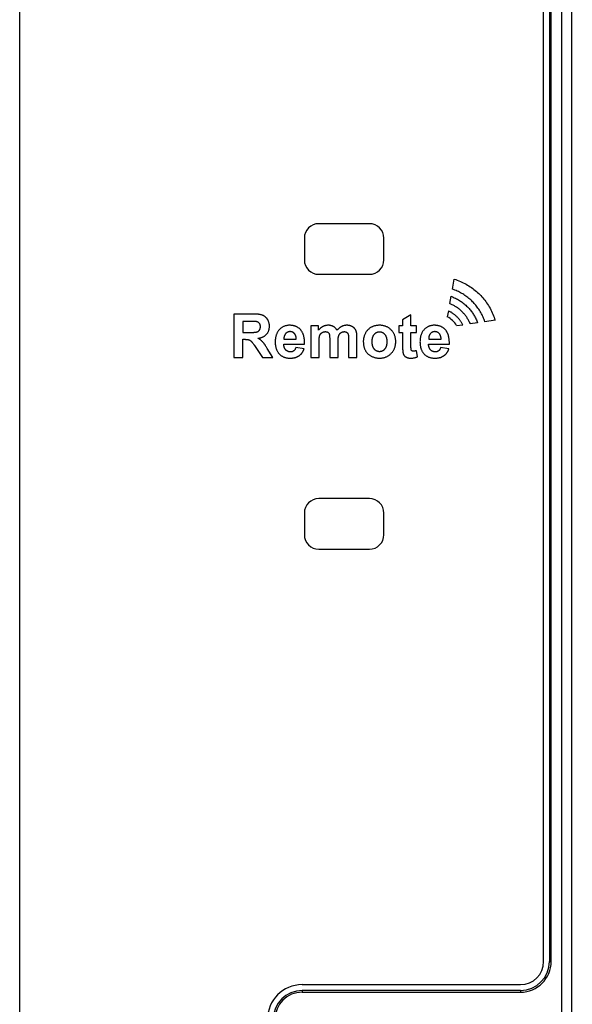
# Model space of a CAD drawing. Header units: millimetres. Extents: x 0 to 1682, y 0 to 1188.
# Tile 10 of 73: x 578 to 616, y 691 to 759. Entities that reach past the tile are written whole.
import ezdxf

# ---------------------------------------------------------------- set-up
doc = ezdxf.new("R2010")
doc.units = ezdxf.units.MM
doc.header["$LTSCALE"] = 92.51
doc.header["$PDMODE"] = 3
doc.header["$PDSIZE"] = 8
doc.layers.get('0').update_dxf_attribs({"linetype": 'CONTINUOUS'})
doc.layers.get('Defpoints').update_dxf_attribs({"linetype": 'CONTINUOUS'})
for name, color, linetype in [('2D-TOPRT1540_-DIM', 7, 'CONTINUOUS'), ('FR_SHEET-RT1540-SHAPE', 7, 'CONTINUOUS'), ('FRONT_CASE-RC15_-SHAPE', 7, 'CONTINUOUS')]:
    doc.layers.add(name, color=color, linetype=linetype)
doc.styles.get("Standard").update_dxf_attribs({"font": 'GOTHIC.TTF'})
doc.dimstyles.new('DIMSTYLE_1', dxfattribs={"dimtxt": 7, "dimasz": 7, "dimexe": 1.5, "dimexo": 1, "dimgap": 0.875, "dimtad": 1, "dimdec": 0, "dimdsep": 46, "dimtxsty": 'Standard', "dimblk": '_FILLED', "dimcen": 0.09, "dimclrd": 2, "dimclre": 2, "dimclrt": 2, "dimadec": 5, "dimazin": 2, "dimtp": 0.8, "dimtm": 0.8, "dimtfac": 1, "dimtdec": 0, "dimtofl": 0, "dimtmove": 0, "dimatfit": 3, "dimldrblk": '_FILLED', "dimfxl": 1, "dimtolj": 1, "dimarcsym": 0})

# ---------------------------------------------------------------- blocks, each defined once
blk = doc.blocks.new('_FILLED')
at = {"color": 0, "linetype": 'ByBlock'}
blk.add_solid([(0, 0), (-1, 0.2143), (-1, -0.2143)], dxfattribs=at)
blk = doc.blocks.new('*D17')
at = {"layer": '2D-TOPRT1540_-DIM', "color": 2, "linetype": 'Continuous', "lineweight": -2, "transparency": 16777216}
for p, q in [((612.267, 830.977), (689.284, 830.977)), ((687.784, 537.577), (687.784, 823.977)), ((612.267, 530.577), (689.284, 530.577))]:
    blk.add_line(p, q, dxfattribs=at)
at = {"layer": 'Defpoints', "color": 0, "linetype": 'Continuous', "transparency": 16777216}
for p in [(611.267, 830.977), (687.784, 830.977), (611.267, 530.577)]:
    blk.add_point(p, dxfattribs=at)
at = {"layer": '2D-TOPRT1540_-DIM', "color": 2, "linetype": 'Continuous', "lineweight": -2, "transparency": 16777216, "xscale": 7, "yscale": 7, "zscale": 7}
for p, rotation in [((687.784, 830.977), 90), ((687.784, 530.577), 270)]:
    blk.add_blockref('_FILLED', p, dxfattribs=dict(at, rotation=rotation))
at = {"layer": '2D-TOPRT1540_-DIM', "color": 2, "linetype": 'Continuous', "transparency": 16777216, "insert": (677.575, 680.84), "char_height": 7, "attachment_point": 2, "rotation": 90, "line_spacing_factor": 0.9}
blk.add_mtext('\\A1;300', dxfattribs=at)

msp = doc.modelspace()

# ---------------------------------------------------------------- linework, layer by layer
at = {"layer": 'FR_SHEET-RT1540-SHAPE', "color": 7, "linetype": 'Continuous'}
for p, q in [((614.362574, 693.777414), (614.362574, 823.977414)), ((578.126574, 561.729414), (578.126574, 790.825414)), ((602.312574, 744.772414), (598.812574, 744.772414)), ((597.812574, 743.772414), (597.812574, 742.272414)), ((603.312574, 742.272414), (603.312574, 743.772414)), ((598.812574, 741.272414), (602.312574, 741.272414)), ((608.048494, 740.249511), (608.176416, 740.944054)), ((607.864699, 739.251611), (607.956816, 739.751751)), ((594.220838, 738.527283), (592.94594, 738.527283)), ((592.94594, 738.527283), (592.94594, 735.527283)), ((605.187414, 738.467938), (604.610333, 738.132331)), ((605.187414, 737.700544), (605.187414, 738.467938)), ((607.771827, 738.747372), (607.696479, 738.338279)), ((594.059549, 738.019787), (593.55167, 738.01978)), ((593.55167, 738.01978), (593.55167, 737.258524)), ((594.165035, 738.019631), (594.059549, 738.019787)), ((598.784276, 737.700544), (598.254262, 737.700544)), ((598.254262, 737.700544), (598.254262, 735.527283)), ((598.784276, 737.403818), (598.784276, 737.700544)), ((604.610333, 737.700544), (604.346349, 737.700544)), ((604.346349, 737.700544), (604.346349, 737.242153)), ((604.610333, 738.132331), (604.610333, 737.700544)), ((605.580319, 737.700544), (605.187414, 737.700544)), ((605.580319, 737.242153), (605.580319, 737.700544)), ((608.345418, 737.723659), (608.76978, 737.782753)), ((609.797974, 737.925934), (609.287469, 737.854844)), ((611.009208, 738.094604), (610.304366, 737.996452)), ((593.55167, 737.258524), (594.032711, 737.258664)), ((594.032711, 737.258664), (594.065554, 737.259022)), ((594.197304, 737.260827), (594.253628, 737.261051)), ((594.253628, 737.261051), (594.281857, 737.261258)), ((604.346349, 737.242153), (604.610333, 737.242153)), ((604.610333, 737.242153), (604.610444, 736.259772)), ((605.187414, 737.242153), (605.580319, 737.242153)), ((605.187473, 736.287988), (605.187414, 737.242153)), ((593.55167, 735.527283), (593.55167, 736.77967)), ((594.369775, 736.345104), (594.407034, 736.290275)), ((595.160834, 736.294233), (595.134542, 736.334179)), ((596.387959, 736.448156), (597.828614, 736.448156)), ((596.398191, 736.800134), (597.257673, 736.800134)), ((598.829296, 735.527283), (598.829296, 736.583217)), ((599.56786, 736.761749), (599.568041, 735.527283)), ((600.143075, 735.527283), (600.143075, 736.570939)), ((600.875413, 736.852285), (600.875629, 736.824617)), ((601.450715, 735.527283), (601.450715, 736.916778)), ((606.40092, 736.448156), (607.841575, 736.448156)), ((606.411152, 736.800134), (607.270633, 736.800134)), ((594.407034, 736.290275), (594.918655, 735.527283)), ((597.797918, 736.122781), (597.224931, 736.218961)), ((604.610444, 736.259772), (604.611975, 736.110552)), ((604.611975, 736.110552), (604.612468, 736.080896)), ((605.187754, 736.248846), (605.187473, 736.287988)), ((605.627386, 735.564118), (605.578273, 736.01023)), ((607.810879, 736.122781), (607.237891, 736.218961)), ((592.94594, 735.527283), (593.55167, 735.527283)), ((594.918655, 735.527283), (595.643075, 735.527283)), ((598.254262, 735.527283), (598.829296, 735.527283)), ((599.568041, 735.527283), (600.143075, 735.527283)), ((600.875681, 735.527283), (601.450715, 735.527283)), ((602.312574, 725.772414), (598.812574, 725.772414)), ((597.812574, 724.772414), (597.812574, 723.272414)), ((603.312574, 723.272414), (603.312574, 724.772414)), ((598.812574, 722.272414), (602.312574, 722.272414)), ((597.662574, 692.177414), (612.762574, 692.177414))]:
    msp.add_line(p, q, dxfattribs=at)
for points in [[(608.176416, 740.944054), (608.285257, 740.908372), (608.393143, 740.869837), (608.499979, 740.828469), (608.602594, 740.785623), (608.704075, 740.740141), (608.804363, 740.692038), (608.9034, 740.64133), (609.001127, 740.588032), (609.094907, 740.533704), (609.187327, 740.476988), (609.278319, 740.417935), (609.367818, 740.356596), (609.455759, 740.29302), (609.542077, 740.227258), (609.626705, 740.159361), (609.709578, 740.089377), (609.790631, 740.017359), (609.869797, 739.943356), (609.943454, 739.871008), (610.015311, 739.796938), (610.085343, 739.721184), (610.153523, 739.643782), (610.219826, 739.564769), (610.288381, 739.478841), (610.354728, 739.391179), (610.418822, 739.301835), (610.480616, 739.210862), (610.540066, 739.118312), (610.599036, 739.021006), (610.65543, 738.92216), (610.709228, 738.821863), (610.760411, 738.720205), (610.80896, 738.617275), (610.854856, 738.513162), (610.89808, 738.407955), (610.937648, 738.304383), (610.974682, 738.199913), (611.009208, 738.094604)], [(607.956816, 739.751751), (608.008961, 739.732201), (608.060752, 739.711719), (608.11218, 739.690301), (608.184774, 739.658175), (608.256559, 739.624164), (608.327485, 739.588299), (608.3975, 739.550609), (608.466554, 739.511122), (608.534595, 739.469867), (608.601573, 739.426875), (608.667435, 739.382173), (608.732132, 739.335791), (608.795611, 739.287758), (608.857609, 739.238281), (608.918311, 739.187234), (608.977678, 739.134656), (609.035674, 739.080587), (609.09226, 739.025067), (609.147401, 738.968137), (609.201057, 738.909835), (609.253192, 738.850203), (609.303769, 738.789279), (609.352749, 738.727103), (609.393203, 738.673163), (609.432458, 738.618366), (609.470502, 738.562736), (609.507325, 738.506295), (609.542913, 738.449067), (609.577254, 738.391075), (609.613363, 738.326824), (609.647962, 738.261737), (609.681047, 738.195864), (609.712611, 738.129255), (609.74265, 738.061961), (609.771158, 737.994031), (609.797974, 737.925934)], [(610.304366, 737.996452), (610.276596, 738.073652), (610.247204, 738.150255), (610.213734, 738.23202), (610.178367, 738.312993), (610.141094, 738.39312), (610.101909, 738.47235), (610.059904, 738.5523), (610.015922, 738.631204), (609.969988, 738.709006), (609.922128, 738.785648), (609.872371, 738.861074), (609.820741, 738.935228), (609.767266, 739.008053), (609.716983, 739.073175), (609.665221, 739.137118), (609.612009, 739.199854), (609.557377, 739.261353), (609.501354, 739.321586), (609.44397, 739.380524), (609.385253, 739.438137), (609.322177, 739.497193), (609.257702, 739.554723), (609.191865, 739.610695), (609.124704, 739.665075), (609.056256, 739.717831), (608.98656, 739.768932), (608.915653, 739.818344), (608.843421, 739.866134), (608.770057, 739.91217), (608.695607, 739.956425), (608.620116, 739.998871), (608.543632, 740.039482), (608.4662, 740.078232), (608.387866, 740.115094), (608.304299, 740.151911), (608.21984, 740.18659), (608.134551, 740.219125), (608.048494, 740.249511)], [(609.287469, 737.854844), (609.274841, 737.883828), (609.249665, 737.939043), (609.22325, 737.993712), (609.195603, 738.047794), (609.166733, 738.101252), (609.136647, 738.154046), (609.105354, 738.206136), (609.072862, 738.257484), (609.039178, 738.308051), (609.006691, 738.354486), (608.973194, 738.400188), (608.938704, 738.44514), (608.90324, 738.489323), (608.866821, 738.532719), (608.829464, 738.57531), (608.79119, 738.617077), (608.752016, 738.658003), (608.710384, 738.69961), (608.667822, 738.740269), (608.624353, 738.779958), (608.579997, 738.818658), (608.534776, 738.856347), (608.488711, 738.893006), (608.441825, 738.928614), (608.394138, 738.963151), (608.346375, 738.996124), (608.297882, 739.02802), (608.24869, 739.058823), (608.198826, 739.088516), (608.148318, 739.117083), (608.097194, 739.144507), (608.045484, 739.170773), (607.993215, 739.195863), (607.950706, 739.215218), (607.907863, 739.2338), (607.864699, 739.251611)], [(594.607605, 736.851294), (594.638549, 736.856139), (594.669603, 736.861727), (594.700707, 736.868073), (594.731802, 736.875192), (594.762827, 736.883098), (594.793724, 736.891805), (594.824432, 736.901329), (594.854891, 736.911684), (594.885042, 736.922884), (594.914825, 736.934945), (594.94418, 736.947881), (594.973048, 736.961706), (595.001368, 736.976436), (595.029081, 736.992084), (595.056128, 737.008666), (595.082448, 737.026195), (595.107981, 737.044688), (595.132668, 737.064158), (595.15645, 737.08462), (595.179266, 737.106089), (595.201056, 737.128579), (595.222467, 737.152923), (595.242699, 737.178296), (595.261737, 737.204617), (595.279563, 737.231807), (595.29616, 737.259786), (595.311512, 737.288473), (595.325602, 737.317788), (595.338414, 737.347651), (595.349931, 737.377982), (595.359552, 737.406801), (595.368051, 737.435924), (595.375462, 737.465314), (595.381817, 737.494934), (595.387149, 737.524746), (595.391758, 737.556807), (595.395268, 737.589015), (595.397715, 737.621339), (595.399133, 737.653751), (595.399555, 737.686219), (595.398876, 737.722521), (595.396947, 737.758791), (595.393719, 737.794965), (595.389141, 737.830978), (595.383164, 737.866767), (595.375738, 737.902267), (595.366813, 737.937413), (595.356838, 737.970643), (595.34547, 738.003436), (595.332733, 738.035737), (595.318652, 738.067492), (595.303251, 738.098646), (595.286555, 738.129145), (595.268587, 738.158934), (595.252542, 738.183342), (595.235621, 738.207153), (595.217828, 738.230307), (595.199165, 738.252745), (595.179636, 738.274408), (595.159242, 738.295236), (595.137988, 738.315172), (595.115875, 738.334155), (595.090307, 738.354078), (595.063771, 738.372734), (595.036356, 738.390107), (595.00815, 738.406182), (594.979243, 738.420942), (594.949723, 738.43437), (594.919678, 738.446451), (594.889251, 738.457168), (594.858439, 738.466636), (594.827289, 738.474962), (594.79585, 738.482257), (594.76417, 738.48863), (594.732296, 738.494188), (594.700278, 738.499043), (594.668162, 738.503302), (594.635998, 738.507075), (594.576727, 738.513021), (594.517449, 738.517785), (594.458162, 738.521464), (594.398861, 738.524156), (594.339543, 738.525958), (594.280203, 738.526968), (594.220838, 738.527283)], [(608.76978, 737.782753), (608.750032, 737.820979), (608.729517, 737.85881), (608.70824, 737.896229), (608.686206, 737.933219), (608.663419, 737.969763), (608.639884, 738.005843), (608.615605, 738.041441), (608.589527, 738.077997), (608.562661, 738.113994), (608.535021, 738.149418), (608.506623, 738.184252), (608.477479, 738.218479), (608.447606, 738.252083), (608.417017, 738.285047), (608.385727, 738.317356), (608.35375, 738.348993), (608.321101, 738.379941), (608.287794, 738.410185), (608.253844, 738.439707), (608.219266, 738.468491), (608.184772, 738.495979), (608.149707, 738.52273), (608.114089, 738.548736), (608.077939, 738.573983), (608.041274, 738.598462), (608.004114, 738.622162), (607.966479, 738.64507), (607.928386, 738.667178), (607.889855, 738.688473), (607.850906, 738.708944), (607.811557, 738.72858), (607.771827, 738.747372)], [(594.466404, 738.009548), (594.457239, 738.010699), (594.448051, 738.011638), (594.438843, 738.012402), (594.42962, 738.013029), (594.420388, 738.013557), (594.411152, 738.014024), (594.375992, 738.01557), (594.340833, 738.016813), (594.305674, 738.017786), (594.270515, 738.018521), (594.235355, 738.019052), (594.165035, 738.019631)], [(594.544167, 737.295359), (594.556658, 737.299883), (594.569022, 737.304923), (594.581231, 737.310467), (594.593261, 737.3165), (594.605084, 737.32301), (594.616674, 737.329982), (594.628006, 737.337405), (594.639052, 737.345263), (594.649788, 737.353545), (594.660186, 737.362236), (594.67022, 737.371323), (594.679864, 737.380793), (594.689092, 737.390633), (594.697877, 737.400829), (594.706194, 737.411367), (594.714017, 737.422235), (594.720851, 737.432659), (594.727238, 737.443338), (594.733187, 737.454252), (594.738703, 737.46538), (594.743795, 737.476702), (594.74847, 737.488199), (594.752734, 737.499849), (594.756595, 737.511633), (594.76006, 737.523531), (594.763485, 737.536984), (594.766439, 737.550541), (594.76894, 737.564191), (594.771005, 737.577921), (594.772651, 737.591718), (594.773898, 737.605571), (594.774761, 737.619467), (594.775258, 737.633393), (594.775408, 737.647338), (594.775222, 737.661259), (594.774685, 737.67517), (594.773776, 737.689055), (594.772474, 737.702898), (594.770757, 737.716684), (594.768604, 737.730395), (594.765994, 737.744018), (594.762903, 737.757535), (594.759313, 737.770931), (594.7552, 737.784189), (594.75107, 737.795903), (594.746507, 737.807471), (594.741512, 737.818869), (594.736088, 737.830073), (594.730234, 737.841059), (594.723953, 737.851803), (594.717246, 737.862281), (594.710113, 737.872469), (594.702556, 737.882344), (594.694576, 737.89188), (594.685845, 737.901407), (594.676684, 737.910544), (594.667117, 737.919293), (594.65717, 737.927655), (594.646867, 737.93563), (594.636232, 737.943219), (594.625291, 737.950425), (594.614068, 737.957246), (594.602587, 737.963685), (594.590875, 737.969743), (594.578955, 737.97542), (594.566851, 737.980717), (594.55459, 737.985636), (594.542195, 737.990177), (594.529691, 737.994341), (594.517103, 737.99813), (594.504455, 738.001544), (594.491773, 738.004584), (594.479081, 738.007252), (594.466404, 738.009548)], [(596.79519, 737.749657), (596.754947, 737.748947), (596.714637, 737.746793), (596.674352, 737.743158), (596.634184, 737.738006), (596.594223, 737.7313), (596.554562, 737.723003), (596.515293, 737.713078), (596.476506, 737.701489), (596.438295, 737.6882), (596.400749, 737.673173), (596.364701, 737.656752), (596.329429, 737.638697), (596.294981, 737.619078), (596.261406, 737.597963), (596.228752, 737.575422), (596.197068, 737.551522), (596.166403, 737.526334), (596.136804, 737.499925), (596.108321, 737.472365), (596.081002, 737.443722), (596.053411, 737.412304), (596.02722, 737.379792), (596.002468, 737.346228), (595.979198, 737.311654), (595.957451, 737.276111), (595.936554, 737.23831), (595.917308, 737.199617), (595.899686, 737.160134), (595.883659, 737.119964), (595.869201, 737.07921), (595.855348, 737.03479), (595.843204, 736.989887), (595.832691, 736.944575), (595.823732, 736.898928), (595.816251, 736.85302), (595.809628, 736.802191), (595.804629, 736.751181), (595.801177, 736.700039), (595.799193, 736.64881), (595.798601, 736.597542), (595.799438, 736.543292), (595.801872, 736.489105), (595.806028, 736.435035), (595.81203, 736.381137), (595.817748, 736.341303), (595.824593, 736.301642), (595.832608, 736.262201), (595.841836, 736.223028), (595.852318, 736.184172), (595.863399, 736.147825), (595.875645, 736.111851), (595.889066, 736.076298), (595.903669, 736.041215), (595.919465, 736.006649), (595.935921, 735.973696), (595.953527, 735.941343), (595.972305, 735.909658), (595.992279, 735.878709), (596.013471, 735.848565), (596.036226, 735.818879), (596.060224, 735.790165), (596.085431, 735.762499), (596.111814, 735.735952), (596.139339, 735.710601), (596.167973, 735.686517), (596.197638, 735.663793), (596.228298, 735.642423), (596.259873, 735.622421), (596.292286, 735.603801), (596.325458, 735.586579), (596.35931, 735.570769), (596.396079, 735.555466), (596.433456, 735.541729), (596.471362, 735.529503), (596.50972, 735.51873), (596.548452, 735.509354), (596.587482, 735.501319), (596.631277, 735.493873), (596.675293, 735.487954), (596.719475, 735.483495), (596.76377, 735.480424), (596.808126, 735.478672), (596.852489, 735.47817), (596.895508, 735.478837)], [(597.828614, 736.448156), (597.829137, 736.489542), (597.829133, 736.530981), (597.828546, 736.572452), (597.827321, 736.61393), (597.825401, 736.655391), (597.822733, 736.696813), (597.819259, 736.738172), (597.814925, 736.779445), (597.809674, 736.820608), (597.803452, 736.861638), (597.796202, 736.902511), (597.78787, 736.943204), (597.778399, 736.983694), (597.767734, 737.023958), (597.758475, 737.055439), (597.748427, 737.086719), (597.737574, 737.117751), (597.725901, 737.148488), (597.713391, 737.178884), (597.700029, 737.208892), (597.685799, 737.238466), (597.670685, 737.267559), (597.65467, 737.296123), (597.63774, 737.324114), (597.619877, 737.351483), (597.601066, 737.378184), (597.581292, 737.404171), (597.560538, 737.429398), (597.539502, 737.453058), (597.517574, 737.475938), (597.494793, 737.498015), (597.4712, 737.519266), (597.446836, 737.539669), (597.421741, 737.5592), (597.395956, 737.577837), (597.369521, 737.595556), (597.342477, 737.612335), (597.314865, 737.628151), (597.286725, 737.642981), (597.258098, 737.656802), (597.229023, 737.669592), (597.197238, 737.682203), (597.165025, 737.693622), (597.13243, 737.70388), (597.099496, 737.713009), (597.066268, 737.721042), (597.03279, 737.728009), (596.999107, 737.733944), (596.965264, 737.738879), (596.931304, 737.742844), (596.897272, 737.745873), (596.863213, 737.747996), (596.829171, 737.749247), (596.79519, 737.749657)], [(600.075545, 737.403818), (600.063318, 737.42468), (600.050369, 737.445232), (600.036716, 737.46543), (600.022373, 737.485227), (600.007358, 737.504578), (599.991686, 737.52344), (599.975376, 737.541766), (599.958442, 737.559512), (599.940901, 737.576633), (599.92277, 737.593084), (599.904066, 737.608819), (599.884804, 737.623794), (599.865001, 737.637964), (599.844674, 737.651284), (599.823839, 737.663709), (599.804044, 737.67442), (599.78386, 737.684337), (599.763321, 737.693478), (599.742464, 737.701861), (599.721322, 737.709504), (599.699933, 737.716425), (599.678329, 737.72264), (599.656547, 737.72817), (599.629115, 737.734142), (599.601491, 737.739098), (599.573708, 737.743068), (599.545798, 737.746079), (599.517793, 737.748162), (599.489726, 737.749345), (599.461629, 737.749657), (599.434279, 737.749144), (599.406961, 737.74781), (599.379708, 737.745634), (599.35255, 737.742591), (599.325518, 737.73866), (599.298642, 737.733818), (599.271955, 737.728042), (599.245931, 737.721437), (599.220148, 737.713921), (599.194633, 737.70551), (599.169416, 737.696218), (599.144526, 737.686059), (599.11999, 737.675047), (599.095838, 737.663197), (599.071905, 737.650422), (599.048397, 737.636845), (599.02532, 737.622504), (599.002681, 737.607434), (598.980486, 737.59167), (598.95874, 737.575249), (598.93745, 737.558207), (598.916622, 737.54058), (598.896262, 737.522403), (598.876376, 737.503713), (598.856971, 737.484545), (598.838052, 737.464936), (598.819626, 737.444921), (598.801698, 737.424536), (598.784276, 737.403818)], [(601.39137, 737.366983), (601.381509, 737.38851), (601.370777, 737.409744), (601.359201, 737.430643), (601.346807, 737.451163), (601.333621, 737.471262), (601.319669, 737.490899), (601.304977, 737.510029), (601.289571, 737.528612), (601.273478, 737.546605), (601.256722, 737.563964), (601.239332, 737.580649), (601.221331, 737.596615), (601.202748, 737.611821), (601.183607, 737.626225), (601.163935, 737.639783), (601.143757, 737.652453), (601.124526, 737.663434), (601.10491, 737.673634), (601.084944, 737.683078), (601.064658, 737.691794), (601.044087, 737.699807), (601.023261, 737.707143), (601.002213, 737.713829), (600.980976, 737.719891), (600.959583, 737.725356), (600.932386, 737.731437), (600.905016, 737.73662), (600.877498, 737.74092), (600.849858, 737.744351), (600.82212, 737.746926), (600.794309, 737.748659), (600.766452, 737.749565), (600.738573, 737.749657), (600.712225, 737.749001), (600.685911, 737.747597), (600.659662, 737.74541), (600.633509, 737.742408), (600.607482, 737.738557), (600.581613, 737.733822), (600.555933, 737.72817), (600.530581, 737.721607), (600.505474, 737.714124), (600.480638, 737.705744), (600.456101, 737.69649), (600.431889, 737.686384), (600.408029, 737.67545), (600.384549, 737.663709), (600.359127, 737.649859), (600.334204, 737.635103), (600.309783, 737.619485), (600.285869, 737.603051), (600.262466, 737.585846), (600.239578, 737.567916), (600.21721, 737.549306), (600.195366, 737.530062), (600.17405, 737.510229), (600.153267, 737.489852), (600.13302, 737.468977), (600.113315, 737.44765), (600.094155, 737.425915), (600.075545, 737.403818)], [(604.133525, 736.620052), (604.13278, 736.667032), (604.130509, 736.713993), (604.126642, 736.760864), (604.121106, 736.807572), (604.113829, 736.854044), (604.105334, 736.897484), (604.095206, 736.940571), (604.083417, 736.983228), (604.069937, 737.025374), (604.05474, 737.066932), (604.038236, 737.106841), (604.020102, 737.146045), (604.000372, 737.184473), (603.97908, 737.222053), (603.956257, 737.258716), (603.931501, 737.295022), (603.905265, 737.330274), (603.87762, 737.364441), (603.848636, 737.397492), (603.818382, 737.429398), (603.786939, 737.460101), (603.754323, 737.489546), (603.720559, 737.517651), (603.68567, 737.544333), (603.649683, 737.569511), (603.613266, 737.592725), (603.575886, 737.614372), (603.53762, 737.634421), (603.498542, 737.652839), (603.45873, 737.669592), (603.417141, 737.685049), (603.37494, 737.698748), (603.332214, 737.710724), (603.289046, 737.721011), (603.245522, 737.729641), (603.198785, 737.737064), (603.151804, 737.742709), (603.104646, 737.746644), (603.057376, 737.748937), (603.01006, 737.749657), (602.971003, 737.7491), (602.93199, 737.747472), (602.89305, 737.744731), (602.854215, 737.740832), (602.816865, 737.735933), (602.779675, 737.729899), (602.742681, 737.722712), (602.705916, 737.714357), (602.665272, 737.703655), (602.625022, 737.69148), (602.585231, 737.67783), (602.545964, 737.662705), (602.507285, 737.646102), (602.469261, 737.62802), (602.431957, 737.608456), (602.396228, 737.587888), (602.361336, 737.565915), (602.32737, 737.542555), (602.294417, 737.517822), (602.262563, 737.491731), (602.231897, 737.464297), (602.202506, 737.435537), (602.17406, 737.405029), (602.147, 737.373271), (602.121308, 737.34036), (602.096968, 737.306396), (602.073962, 737.271479), (602.052275, 737.235707), (602.031888, 737.199179), (602.009661, 737.155574), (601.989225, 737.111138), (601.970609, 737.065943), (601.953844, 737.020058), (601.93896, 736.973554), (601.925988, 736.926499), (601.917735, 736.8918), (601.910545, 736.856874), (601.904442, 736.821751), (601.899451, 736.786459), (601.895608, 736.751206), (601.892871, 736.715853), (601.891233, 736.680322), (601.890688, 736.644609)], [(606.80815, 737.749657), (606.767908, 737.748947), (606.727598, 737.746793), (606.687313, 737.743158), (606.647144, 737.738006), (606.607183, 737.7313), (606.567523, 737.723003), (606.528253, 737.713078), (606.489467, 737.701489), (606.451255, 737.6882), (606.41371, 737.673173), (606.377662, 737.656752), (606.342389, 737.638697), (606.307941, 737.619078), (606.274366, 737.597963), (606.241713, 737.575422), (606.210029, 737.551522), (606.179363, 737.526334), (606.149765, 737.499925), (606.121281, 737.472365), (606.093962, 737.443722), (606.066372, 737.412304), (606.04018, 737.379792), (606.015429, 737.346228), (605.992159, 737.311654), (605.970412, 737.276111), (605.949514, 737.23831), (605.930268, 737.199617), (605.912646, 737.160134), (605.89662, 737.119964), (605.882161, 737.07921), (605.868309, 737.03479), (605.856164, 736.989887), (605.845651, 736.944575), (605.836692, 736.898928), (605.829211, 736.85302), (605.822588, 736.802191), (605.817589, 736.751181), (605.814137, 736.700039), (605.812154, 736.64881), (605.811561, 736.597542), (605.812399, 736.543292), (605.814833, 736.489105), (605.818988, 736.435035), (605.82499, 736.381137), (605.830708, 736.341303), (605.837554, 736.301642), (605.845569, 736.262201), (605.854796, 736.223028), (605.865279, 736.184172), (605.87636, 736.147825), (605.888606, 736.111851), (605.902026, 736.076298), (605.91663, 736.041215), (605.932426, 736.006649), (605.948881, 735.973696), (605.966487, 735.941343), (605.985266, 735.909658), (606.00524, 735.878709), (606.026431, 735.848565), (606.049187, 735.818879), (606.073185, 735.790165), (606.098391, 735.762499), (606.124774, 735.735952), (606.152299, 735.710601), (606.180933, 735.686517), (606.210598, 735.663793), (606.241258, 735.642423), (606.272834, 735.622421), (606.305246, 735.603801), (606.338418, 735.586579), (606.37227, 735.570769), (606.40904, 735.555466), (606.446416, 735.541729), (606.484322, 735.529503), (606.52268, 735.51873), (606.561413, 735.509354), (606.600442, 735.501319), (606.644238, 735.493873), (606.688253, 735.487954), (606.732435, 735.483495), (606.776731, 735.480424), (606.821086, 735.478672), (606.865449, 735.47817), (606.908468, 735.478837)], [(607.841575, 736.448156), (607.842098, 736.489542), (607.842093, 736.530981), (607.841506, 736.572452), (607.840281, 736.61393), (607.838362, 736.655391), (607.835693, 736.696813), (607.832219, 736.738172), (607.827885, 736.779445), (607.822635, 736.820608), (607.816412, 736.861638), (607.809163, 736.902511), (607.80083, 736.943204), (607.791359, 736.983694), (607.780695, 737.023958), (607.771435, 737.055439), (607.761387, 737.086719), (607.750534, 737.117751), (607.738861, 737.148488), (607.726352, 737.178884), (607.71299, 737.208892), (607.69876, 737.238466), (607.683645, 737.267559), (607.667631, 737.296123), (607.6507, 737.324114), (607.632837, 737.351483), (607.614027, 737.378184), (607.594252, 737.404171), (607.573498, 737.429398), (607.552463, 737.453058), (607.530534, 737.475938), (607.507753, 737.498015), (607.48416, 737.519266), (607.459796, 737.539669), (607.434701, 737.5592), (607.408916, 737.577837), (607.382481, 737.595556), (607.355438, 737.612335), (607.327826, 737.628151), (607.299685, 737.642981), (607.271058, 737.656802), (607.241984, 737.669592), (607.210198, 737.682203), (607.177986, 737.693622), (607.14539, 737.70388), (607.112456, 737.713009), (607.079228, 737.721042), (607.04575, 737.728009), (607.012068, 737.733944), (606.978224, 737.738879), (606.944264, 737.742844), (606.910233, 737.745873), (606.876173, 737.747996), (606.842131, 737.749247), (606.80815, 737.749657)], [(594.065554, 737.259022), (594.164233, 737.260502), (594.197304, 737.260827)], [(594.281857, 737.261258), (594.295971, 737.261447), (594.310078, 737.261715), (594.324174, 737.26208), (594.338254, 737.26256), (594.352312, 737.263172), (594.366345, 737.263933), (594.380346, 737.264861), (594.394311, 737.265974), (594.408236, 737.267288), (594.422115, 737.268821), (594.435943, 737.270591), (594.449716, 737.272615), (594.463429, 737.274911), (594.477076, 737.277495), (594.490654, 737.280386), (594.504157, 737.2836), (594.51758, 737.287155), (594.530918, 737.291069), (594.544167, 737.295359)], [(597.257673, 736.800134), (597.257102, 736.816902), (597.256203, 736.833788), (597.254964, 736.850764), (597.253373, 736.867805), (597.251417, 736.884881), (597.249084, 736.901966), (597.246361, 736.919033), (597.243238, 736.936053), (597.239701, 736.953), (597.235739, 736.969846), (597.231339, 736.986564), (597.226488, 737.003126), (597.221176, 737.019505), (597.215389, 737.035673), (597.209116, 737.051603), (597.202344, 737.067267), (597.195061, 737.082639), (597.187255, 737.097691), (597.178914, 737.112394), (597.170025, 737.126723), (597.160576, 737.140649), (597.150556, 737.154146), (597.139951, 737.167184), (597.128751, 737.179739), (597.117248, 737.191491), (597.105199, 737.202748), (597.092632, 737.213498), (597.07958, 737.223732), (597.066073, 737.233442), (597.052143, 737.242618), (597.037819, 737.251249), (597.023134, 737.259328), (597.008119, 737.266844), (596.992803, 737.273788), (596.977219, 737.28015), (596.961397, 737.285921), (596.945368, 737.291092), (596.929163, 737.295653), (596.912814, 737.299595), (596.89635, 737.302908), (596.879804, 737.305583), (596.863206, 737.30761), (596.846587, 737.30898), (596.829978, 737.309684), (596.812152, 737.309689), (596.7944, 737.308917), (596.776746, 737.307373), (596.759216, 737.305062), (596.741836, 737.301991), (596.724632, 737.298164), (596.707629, 737.293586), (596.690852, 737.288264), (596.674328, 737.282203), (596.658082, 737.275407), (596.642343, 737.267987), (596.62693, 737.259876), (596.611872, 737.251096), (596.597199, 737.241667), (596.582942, 737.231608), (596.56913, 737.220939), (596.555792, 737.209682), (596.542959, 737.197855), (596.530661, 737.18548), (596.518928, 737.172576), (596.507958, 737.159386), (596.497557, 737.145731), (596.487717, 737.131639), (596.478432, 737.117137), (596.469694, 737.102252), (596.461498, 737.087012), (596.453835, 737.071444), (596.446699, 737.055576), (596.440083, 737.039434), (596.43398, 737.023047), (596.428383, 737.006442), (596.423286, 736.989646), (596.418681, 736.972687), (596.414561, 736.955592), (596.41092, 736.938388), (596.407751, 736.921103), (596.405046, 736.903764), (596.4028, 736.886399), (596.401004, 736.869034), (596.399652, 736.851698), (596.398737, 736.834418), (596.398253, 736.817221), (596.398191, 736.800134)], [(598.829296, 736.583217), (598.829468, 736.621617), (598.830027, 736.660005), (598.831034, 736.698382), (598.832553, 736.73675), (598.834646, 736.77511), (598.837377, 736.813461), (598.840807, 736.851805), (598.842936, 736.872085), (598.845342, 736.892338), (598.84809, 736.912542), (598.851243, 736.932671), (598.854867, 736.952704), (598.859024, 736.972614), (598.863779, 736.992379), (598.869197, 737.011974), (598.87534, 737.031376), (598.88099, 737.047199), (598.887188, 737.062837), (598.893944, 737.078249), (598.901269, 737.093397), (598.909174, 737.108243), (598.91767, 737.122747), (598.926767, 737.136872), (598.936476, 737.150578), (598.946207, 737.1631), (598.956468, 737.1752), (598.967235, 737.186861), (598.978483, 737.198069), (598.990188, 737.208808), (599.002325, 737.219064), (599.014869, 737.22882), (599.027796, 737.238061), (599.042849, 737.247876), (599.058327, 737.257), (599.074193, 737.265419), (599.090414, 737.273119), (599.106955, 737.280088), (599.123781, 737.286312), (599.140858, 737.291778), (599.156278, 737.296008), (599.171847, 737.299638), (599.187546, 737.302685), (599.203353, 737.305162), (599.219245, 737.307086), (599.235202, 737.308471), (599.251201, 737.309332), (599.267223, 737.309684), (599.281516, 737.309573), (599.295791, 737.309028), (599.310027, 737.308012), (599.324207, 737.306483), (599.338311, 737.304403), (599.352321, 737.301732), (599.366216, 737.298429), (599.377706, 737.295162), (599.389058, 737.291408), (599.400228, 737.287149), (599.411171, 737.282364), (599.421842, 737.277035), (599.432196, 737.271141), (599.442189, 737.264664), (599.451399, 737.257892), (599.460225, 737.250605), (599.468654, 737.242845), (599.476678, 737.234651), (599.484286, 737.226064), (599.491466, 737.217126), (599.498208, 737.207876), (599.504173, 737.198884), (599.50976, 737.18967), (599.51499, 737.180255), (599.519887, 737.170658), (599.526381, 737.156562), (599.532207, 737.142179), (599.537345, 737.127556), (599.541659, 737.113205), (599.545366, 737.098694), (599.548527, 737.084041), (599.551202, 737.069268), (599.553449, 737.054393), (599.555329, 737.039437), (599.556901, 737.024419), (599.558225, 737.00936), (599.55936, 736.994278), (599.560367, 736.979193), (599.562872, 736.935565), (599.564835, 736.892045), (599.566296, 736.848594), (599.567291, 736.805174), (599.56786, 736.761749)], [(600.143075, 736.570939), (600.143253, 736.608942), (600.143827, 736.646939), (600.14486, 736.684926), (600.146416, 736.7229), (600.148556, 736.760858), (600.151344, 736.798797), (600.154842, 736.836713), (600.157082, 736.857403), (600.15961, 736.878064), (600.162482, 736.898676), (600.165755, 736.919216), (600.169487, 736.939665), (600.173735, 736.960001), (600.178555, 736.980203), (600.184005, 737.00025), (600.190142, 737.020121), (600.195208, 737.034838), (600.200701, 737.049418), (600.206631, 737.06383), (600.213011, 737.078047), (600.219851, 737.09204), (600.227164, 737.105781), (600.234959, 737.119241), (600.243249, 737.132392), (600.252045, 737.145206), (600.261732, 737.15814), (600.27196, 737.17066), (600.282709, 737.182746), (600.29396, 737.19438), (600.305696, 737.205543), (600.317897, 737.216215), (600.330545, 737.226379), (600.343621, 737.236014), (600.3579, 737.245615), (600.372605, 737.254593), (600.387705, 737.262936), (600.403168, 737.270634), (600.418962, 737.277675), (600.435055, 737.284049), (600.451416, 737.289745), (600.468013, 737.29475), (600.484814, 737.299055), (600.501787, 737.302649), (600.518901, 737.305519), (600.536124, 737.307656), (600.553424, 737.309048), (600.57077, 737.309684), (600.584414, 737.309644), (600.598039, 737.309111), (600.611615, 737.308065), (600.625114, 737.306489), (600.638506, 737.304363), (600.651765, 737.301668), (600.66486, 737.298384), (600.677764, 737.294493), (600.690447, 737.289976), (600.702882, 737.284814), (600.71504, 737.278988), (600.727136, 737.272345), (600.738881, 737.265028), (600.750243, 737.257077), (600.761189, 737.24853), (600.771688, 737.239425), (600.781707, 737.229802), (600.791213, 737.2197), (600.800175, 737.209156), (600.80856, 737.19821), (600.816336, 737.186901)], [(600.816336, 737.186901), (600.819768, 737.181193), (600.822968, 737.175355), (600.825953, 737.1694), (600.82874, 737.16334), (600.831347, 737.157189), (600.833792, 737.15096), (600.836092, 737.144664), (600.838265, 737.138315), (600.840328, 737.131926), (600.842299, 737.125509), (600.846128, 737.112218), (600.849653, 737.098868), (600.852886, 737.085463), (600.85584, 737.072005), (600.858527, 737.058498), (600.86096, 737.044946), (600.863152, 737.031351), (600.865116, 737.017717), (600.866863, 737.004048), (600.868407, 736.990347), (600.869759, 736.976616), (600.870933, 736.96286), (600.871942, 736.949081), (600.872797, 736.935284), (600.873511, 736.92147), (600.874097, 736.907645), (600.874568, 736.89381), (600.874936, 736.879969), (600.875213, 736.866127), (600.875413, 736.852285)], [(601.450715, 736.916778), (601.450558, 736.945717), (601.450095, 736.974628), (601.44934, 737.003547), (601.448306, 737.032512), (601.447006, 737.06156), (601.446341, 737.074567), (601.445615, 737.087592), (601.444815, 737.10063), (601.443932, 737.113674), (601.442954, 737.126718), (601.441869, 737.139758), (601.440666, 737.152787), (601.439335, 737.165799), (601.437864, 737.178788), (601.436241, 737.19175), (601.434456, 737.204677), (601.432497, 737.217564), (601.430354, 737.230405), (601.428014, 737.243195), (601.425468, 737.255928), (601.422702, 737.268597), (601.419707, 737.281198), (601.416471, 737.293724), (601.412983, 737.306169), (601.409232, 737.318527), (601.405206, 737.330794), (601.400895, 737.342963), (601.396287, 737.355028), (601.39137, 737.366983)], [(603.54212, 736.618006), (603.541753, 736.648155), (603.540665, 736.678299), (603.538808, 736.70841), (603.536134, 736.738458), (603.532592, 736.768415), (603.529348, 736.790708), (603.525552, 736.812912), (603.521162, 736.835006), (603.516135, 736.856968), (603.510431, 736.878775), (603.504006, 736.900407), (603.49712, 736.921011), (603.489531, 736.941397), (603.48124, 736.961528), (603.472246, 736.98137), (603.46255, 737.000886), (603.452153, 737.02004), (603.441055, 737.038797), (603.429257, 737.057121), (603.416759, 737.074976), (603.403561, 737.092327), (603.389665, 737.109138), (603.376585, 737.123753), (603.362961, 737.137874), (603.348812, 737.151473), (603.334157, 737.164522), (603.319015, 737.176992), (603.303407, 737.188855), (603.287352, 737.200082), (603.270869, 737.210644), (603.253978, 737.220514), (603.236697, 737.229662), (603.219047, 737.238061), (603.201262, 737.245603), (603.183169, 737.252393), (603.164802, 737.258439), (603.146195, 737.26375), (603.127383, 737.268334), (603.1084, 737.2722), (603.08928, 737.275355), (603.070056, 737.277807), (603.050763, 737.279566), (603.031435, 737.280639), (603.012107, 737.281035), (602.990294, 737.280672), (602.968552, 737.279435), (602.946909, 737.277305), (602.925393, 737.274263), (602.904032, 737.270291), (602.883707, 737.265589), (602.863591, 737.260014), (602.843726, 737.253567), (602.824152, 737.246249), (602.80491, 737.238061), (602.785501, 737.228736), (602.766517, 737.218527), (602.747987, 737.207467), (602.729942, 737.195592), (602.712411, 737.182935), (602.695425, 737.169531), (602.679013, 737.155416), (602.663206, 737.140622), (602.648034, 737.125185), (602.633525, 737.109138), (602.619515, 737.092278), (602.606218, 737.074863), (602.593632, 737.056933), (602.581757, 737.038523), (602.570591, 737.019672), (602.560133, 737.000417), (602.550382, 736.980794), (602.541336, 736.960843), (602.532994, 736.940599), (602.525354, 736.9201), (602.518416, 736.899384), (602.511906, 736.877533), (602.506122, 736.855507), (602.501024, 736.833326), (602.496575, 736.811011), (602.492735, 736.788585), (602.489465, 736.766068), (602.485913, 736.735765), (602.483256, 736.705368), (602.481433, 736.674906), (602.480383, 736.644411), (602.480047, 736.613913)], [(607.270633, 736.800134), (607.270063, 736.816902), (607.269164, 736.833788), (607.267925, 736.850764), (607.266333, 736.867805), (607.264377, 736.884881), (607.262044, 736.901966), (607.259322, 736.919033), (607.256198, 736.936053), (607.252662, 736.953), (607.248699, 736.969846), (607.244299, 736.986564), (607.239449, 737.003126), (607.234136, 737.019505), (607.22835, 737.035673), (607.222076, 737.051603), (607.215304, 737.067267), (607.208021, 737.082639), (607.200215, 737.097691), (607.191874, 737.112394), (607.182985, 737.126723), (607.173537, 737.140649), (607.163516, 737.154146), (607.152912, 737.167184), (607.141711, 737.179739), (607.130209, 737.191491), (607.118159, 737.202748), (607.105593, 737.213498), (607.092541, 737.223732), (607.079034, 737.233442), (607.065103, 737.242618), (607.05078, 737.251249), (607.036095, 737.259328), (607.021079, 737.266844), (607.005763, 737.273788), (606.990179, 737.28015), (606.974357, 737.285921), (606.958328, 737.291092), (606.942124, 737.295653), (606.925774, 737.299595), (606.909311, 737.302908), (606.892765, 737.305583), (606.876166, 737.30761), (606.859548, 737.30898), (606.842939, 737.309684), (606.825113, 737.309689), (606.80736, 737.308917), (606.789706, 737.307373), (606.772176, 737.305062), (606.754797, 737.301991), (606.737592, 737.298164), (606.720589, 737.293586), (606.703813, 737.288264), (606.687289, 737.282203), (606.671043, 737.275407), (606.655304, 737.267987), (606.63989, 737.259876), (606.624832, 737.251096), (606.61016, 737.241667), (606.595902, 737.231608), (606.58209, 737.220939), (606.568753, 737.209682), (606.55592, 737.197855), (606.543622, 737.18548), (606.531888, 737.172576), (606.520919, 737.159386), (606.510517, 737.145731), (606.500678, 737.131639), (606.491392, 737.117137), (606.482655, 737.102252), (606.474458, 737.087012), (606.466795, 737.071444), (606.459659, 737.055576), (606.453043, 737.039434), (606.44694, 737.023047), (606.441344, 737.006442), (606.436246, 736.989646), (606.431641, 736.972687), (606.427522, 736.955592), (606.423881, 736.938388), (606.420711, 736.921103), (606.418007, 736.903764), (606.41576, 736.886399), (606.413964, 736.869034), (606.412612, 736.851698), (606.411698, 736.834418), (606.411213, 736.817221), (606.411152, 736.800134)], [(593.55167, 736.77967), (593.694538, 736.779594), (593.714616, 736.779352), (593.734688, 736.778922), (593.754755, 736.778284), (593.774819, 736.777416), (593.794879, 736.776298), (593.814936, 736.774908), (593.834992, 736.773225), (593.855047, 736.771229), (593.866559, 736.76993), (593.878061, 736.768497), (593.889542, 736.76691), (593.900992, 736.765144), (593.912399, 736.763178), (593.923753, 736.760988), (593.935044, 736.758553), (593.946261, 736.75585), (593.957394, 736.752856), (593.968432, 736.749548), (593.979364, 736.745905), (593.990332, 736.741851), (594.001173, 736.737443), (594.011883, 736.732693), (594.022453, 736.727617), (594.032877, 736.722228), (594.043149, 736.716539), (594.053263, 736.710565), (594.063211, 736.704319), (594.072987, 736.697815), (594.083659, 736.69029), (594.094113, 736.682477), (594.104353, 736.674394), (594.114382, 736.666055), (594.124204, 736.657477), (594.133823, 736.648674), (594.143242, 736.639662), (594.152464, 736.630458), (594.161493, 736.621076)], [(594.161493, 736.621076), (594.170619, 736.611172), (594.179531, 736.601075), (594.188259, 736.590814), (594.196838, 736.580421), (594.205299, 736.569927), (594.213676, 736.559364), (594.234049, 736.533208), (594.254131, 736.506837), (594.273943, 736.480271), (594.293509, 736.453525), (594.312852, 736.426618), (594.331995, 736.399567), (594.350962, 736.37239), (594.369775, 736.345104)], [(594.931957, 736.599589), (594.919108, 736.613127), (594.906026, 736.626452), (594.892719, 736.639566), (594.879194, 736.65247), (594.865461, 736.665167), (594.851525, 736.677659), (594.837396, 736.689947), (594.823082, 736.702034), (594.80859, 736.713922), (594.793927, 736.725613), (594.779103, 736.73711), (594.764125, 736.748413), (594.749, 736.759525), (594.733738, 736.770449), (594.718344, 736.781186), (594.702829, 736.791739), (594.687198, 736.802109), (594.671461, 736.812298), (594.655626, 736.82231), (594.639699, 736.832145), (594.623689, 736.841805), (594.607605, 736.851294)], [(595.134542, 736.334179), (595.121259, 736.354072), (595.107862, 736.373887), (595.094333, 736.39361), (595.080656, 736.413223), (595.066814, 736.432708), (595.052789, 736.45205), (595.038564, 736.471232), (595.024123, 736.490236), (595.009447, 736.509045), (594.99452, 736.527644), (594.979324, 736.546014), (594.963843, 736.56414), (594.94806, 736.582003), (594.931957, 736.599589)], [(597.224931, 736.218961), (597.220785, 736.205022), (597.216343, 736.191064), (597.211595, 736.177117), (597.206531, 736.163215), (597.201141, 736.149388), (597.195414, 736.135669), (597.189341, 736.122089), (597.182912, 736.10868), (597.176116, 736.095474), (597.168944, 736.082503), (597.161385, 736.069799), (597.153429, 736.057393), (597.145066, 736.045317), (597.136286, 736.033604), (597.127078, 736.022284), (597.117434, 736.01139), (597.107342, 736.000954), (597.096793, 735.991006), (597.085776, 735.98158), (597.074202, 735.972638), (597.062182, 735.964264), (597.049756, 735.956464), (597.036966, 735.949247), (597.02385, 735.942617), (597.010448, 735.936583), (596.9968, 735.931151), (596.982946, 735.926328), (596.967841, 735.921817), (596.952567, 735.917993), (596.937146, 735.914827), (596.9216, 735.912291), (596.905952, 735.91036), (596.890226, 735.909004), (596.874443, 735.908197), (596.858628, 735.907911), (596.841632, 735.908159), (596.82465, 735.908984), (596.807705, 735.910391), (596.790823, 735.912389), (596.774028, 735.914983), (596.757346, 735.918181), (596.740802, 735.921989), (596.72442, 735.926415), (596.708226, 735.931466), (596.692244, 735.937147), (596.6765, 735.943466), (596.661183, 735.950348), (596.646145, 735.957844), (596.63141, 735.965937), (596.616999, 735.97461), (596.602935, 735.983846), (596.589242, 735.993628), (596.57594, 736.003939), (596.563054, 736.014762), (596.550606, 736.026081), (596.538618, 736.037877), (596.527113, 736.050134), (596.515543, 736.063518), (596.504525, 736.077367), (596.494054, 736.091658), (596.484123, 736.106364), (596.474724, 736.121459), (596.465851, 736.136919), (596.457496, 736.152716), (596.449652, 736.168826), (596.442313, 736.185223), (596.435471, 736.201881), (596.429119, 736.218775), (596.423251, 736.235879), (596.417859, 736.253167), (596.412935, 736.270614), (596.408474, 736.288193), (596.404468, 736.30588), (596.40091, 736.323648), (596.397794, 736.341472), (596.395111, 736.359327), (596.392855, 736.377186), (596.391018, 736.395024), (596.389595, 736.412816), (596.388578, 736.430535), (596.387959, 736.448156)], [(600.875629, 736.824617), (600.875684, 736.783205), (600.875681, 735.527283)], [(601.890688, 736.644609), (601.891252, 736.598233), (601.892943, 736.552728), (601.895721, 736.508497), (601.89968, 736.464349), (601.904578, 736.422547), (601.910635, 736.380892), (601.917903, 736.339431), (601.926434, 736.298209), (601.935644, 736.259746), (601.946052, 736.221591), (601.957696, 736.183797), (601.970615, 736.146419), (601.98411, 736.111327), (601.998808, 736.076721), (602.014729, 736.042661), (602.031888, 736.009207), (602.049662, 735.977514), (602.068614, 735.946511), (602.088748, 735.916264), (602.110069, 735.886842), (602.1323, 735.85864), (602.155654, 735.831359), (602.180093, 735.805047), (602.205575, 735.779756), (602.236357, 735.75177), (602.268397, 735.725207), (602.301602, 735.700052), (602.335881, 735.676291), (602.37114, 735.65391), (602.407289, 735.632895), (602.444235, 735.613231), (602.485075, 735.593434), (602.526672, 735.575207), (602.568957, 735.55855), (602.611859, 735.543462), (602.655308, 735.529942), (602.699233, 735.51799), (602.743565, 735.507605), (602.788232, 735.498786), (602.833166, 735.491534), (602.878295, 735.485847), (602.923549, 735.481724), (602.968859, 735.479165), (603.014153, 735.47817), (603.060729, 735.478784), (603.107175, 735.481087), (603.153451, 735.485111), (603.199516, 735.490885), (603.24533, 735.498442), (603.288329, 735.507244), (603.330977, 735.517696), (603.373185, 735.529828), (603.414862, 735.543671), (603.455916, 735.559258), (603.495558, 735.576286), (603.534445, 735.594982), (603.572511, 735.615299), (603.609688, 735.637193), (603.64591, 735.660618), (603.682028, 735.686195), (603.717048, 735.713255), (603.750949, 735.741717), (603.783712, 735.7715), (603.815313, 735.802522), (603.845839, 735.834839), (603.875099, 735.868297), (603.903018, 735.90287), (603.92952, 735.938529), (603.954531, 735.975249), (603.977573, 736.012307), (603.999072, 736.05029), (604.018994, 736.089127), (604.037305, 736.128748), (604.053972, 736.16908), (604.06931, 736.21104), (604.082918, 736.253592), (604.094823, 736.296658), (604.105053, 736.340158), (604.113637, 736.384015), (604.120988, 736.430892), (604.126582, 736.478008), (604.130491, 736.525289), (604.132782, 736.572662), (604.133525, 736.620052)], [(602.480047, 736.613913), (602.480383, 736.583415), (602.481433, 736.55292), (602.483256, 736.522459), (602.485913, 736.492061), (602.489465, 736.461758), (602.492735, 736.439241), (602.496575, 736.416815), (602.501024, 736.394501), (602.506122, 736.37232), (602.511906, 736.350293), (602.518416, 736.328443), (602.525354, 736.307726), (602.532994, 736.287228), (602.541336, 736.266984), (602.550382, 736.247032), (602.560133, 736.22741), (602.570591, 736.208155), (602.581757, 736.189304), (602.593632, 736.170894), (602.606218, 736.152963), (602.619515, 736.135549), (602.633525, 736.118688), (602.648034, 736.102642), (602.663206, 736.087205), (602.679014, 736.072411), (602.695425, 736.058295), (602.712412, 736.044891), (602.729942, 736.032235), (602.747988, 736.020359), (602.766517, 736.0093), (602.785501, 735.99909), (602.80491, 735.989766), (602.824152, 735.981578), (602.843726, 735.97426), (602.863591, 735.967813), (602.883706, 735.962237), (602.904032, 735.957535), (602.925393, 735.953563), (602.94691, 735.950521), (602.968553, 735.948391), (602.990295, 735.947154), (603.012107, 735.946792), (603.031434, 735.947189), (603.050759, 735.948263), (603.07005, 735.950023), (603.089271, 735.952477), (603.10839, 735.955633), (603.127372, 735.959499), (603.146183, 735.964084), (603.164791, 735.969394), (603.183159, 735.975439), (603.201256, 735.982227), (603.219047, 735.989766), (603.236705, 735.99816), (603.253994, 736.007302), (603.270895, 736.017166), (603.287387, 736.027723), (603.303449, 736.038946), (603.319062, 736.050805), (603.334204, 736.063274), (603.348856, 736.076325), (603.362997, 736.08993), (603.376607, 736.10406), (603.389665, 736.118688), (603.40363, 736.135649), (603.416878, 736.153163), (603.429408, 736.171193), (603.441223, 736.189701), (603.452324, 736.208648), (603.462712, 736.227998), (603.472389, 736.247713), (603.481355, 736.267755), (603.489613, 736.288086), (603.497163, 736.308669), (603.504006, 736.329466), (603.510451, 736.35153), (603.516161, 736.373767), (603.521185, 736.396156), (603.525567, 736.418674), (603.529354, 736.441302), (603.532592, 736.464016), (603.536153, 736.494691), (603.538845, 736.525456), (603.540709, 736.556282), (603.541787, 736.587142), (603.54212, 736.618006)], [(607.237891, 736.218961), (607.233745, 736.205022), (607.229303, 736.191064), (607.224555, 736.177117), (607.219491, 736.163215), (607.214101, 736.149388), (607.208375, 736.135669), (607.202302, 736.122089), (607.195873, 736.10868), (607.189077, 736.095474), (607.181904, 736.082503), (607.174345, 736.069799), (607.166389, 736.057393), (607.158026, 736.045317), (607.149246, 736.033604), (607.140039, 736.022284), (607.130395, 736.01139), (607.120303, 736.000954), (607.109754, 735.991006), (607.098737, 735.98158), (607.087162, 735.972638), (607.075142, 735.964264), (607.062717, 735.956464), (607.049926, 735.949247), (607.03681, 735.942617), (607.023408, 735.936583), (607.00976, 735.931151), (606.995906, 735.926328), (606.980802, 735.921817), (606.965528, 735.917993), (606.950106, 735.914827), (606.93456, 735.912291), (606.918913, 735.91036), (606.903186, 735.909004), (606.887404, 735.908197), (606.871588, 735.907911), (606.854593, 735.908159), (606.83761, 735.908984), (606.820665, 735.910391), (606.803783, 735.912389), (606.786989, 735.914983), (606.770307, 735.918181), (606.753763, 735.921989), (606.737381, 735.926415), (606.721187, 735.931466), (606.705205, 735.937147), (606.68946, 735.943466), (606.674143, 735.950348), (606.659106, 735.957844), (606.64437, 735.965937), (606.62996, 735.97461), (606.615896, 735.983846), (606.602202, 735.993628), (606.588901, 736.003939), (606.576015, 736.014762), (606.563566, 736.026081), (606.551579, 736.037877), (606.540074, 736.050134), (606.528503, 736.063518), (606.517486, 736.077367), (606.507015, 736.091658), (606.497084, 736.106364), (606.487685, 736.121459), (606.478811, 736.136919), (606.470456, 736.152716), (606.462613, 736.168826), (606.455274, 736.185223), (606.448432, 736.201881), (606.44208, 736.218775), (606.436211, 736.235879), (606.430819, 736.253167), (606.425896, 736.270614), (606.421435, 736.288193), (606.417429, 736.30588), (606.413871, 736.323648), (606.410754, 736.341472), (606.408071, 736.359327), (606.405815, 736.377186), (606.403979, 736.395024), (606.402556, 736.412816), (606.401538, 736.430535), (606.40092, 736.448156)], [(595.643075, 735.527283), (595.2514, 736.153171), (595.225779, 736.193626), (595.199931, 736.23396), (595.160834, 736.294233)], [(596.895508, 735.478837), (596.927717, 735.480123), (596.959897, 735.482129), (596.992022, 735.484897), (597.024065, 735.488466), (597.050437, 735.492045), (597.076721, 735.496222), (597.102903, 735.501018), (597.128966, 735.506457), (597.154896, 735.512561), (597.180678, 735.519353), (597.204386, 735.526268), (597.22793, 735.533793), (597.251286, 735.541929), (597.27443, 735.550678), (597.297336, 735.560041), (597.319981, 735.57002), (597.342341, 735.580617), (597.364391, 735.591831), (597.386107, 735.603666), (597.407465, 735.616122), (597.428441, 735.629201), (597.44901, 735.642904), (597.470493, 735.658217), (597.491471, 735.674219), (597.511933, 735.690885), (597.531864, 735.708192), (597.551252, 735.726115), (597.570084, 735.74463), (597.588346, 735.763713), (597.606026, 735.78334), (597.62311, 735.803486), (597.639585, 735.824127), (597.655439, 735.84524), (597.670503, 735.866568), (597.684954, 735.888307), (597.698804, 735.910434), (597.712061, 735.932922), (597.724734, 735.955746), (597.736834, 735.97888), (597.74837, 736.002299), (597.75935, 736.025978), (597.769786, 736.049891), (597.779686, 736.074013), (597.789061, 736.098318), (597.797918, 736.122781)], [(604.612468, 736.080896), (604.612815, 736.066072), (604.613251, 736.051254), (604.613794, 736.036445), (604.614459, 736.021648), (604.615264, 736.006866), (604.616225, 735.992102), (604.61736, 735.977358), (604.618685, 735.962639), (604.620217, 735.947945), (604.621973, 735.933281), (604.623969, 735.918649), (604.626223, 735.904052), (604.628751, 735.889493)], [(604.628751, 735.889493), (604.631378, 735.873777), (604.63428, 735.858018), (604.637482, 735.842251), (604.641015, 735.826513), (604.644904, 735.810838), (604.649179, 735.795263), (604.653867, 735.779822), (604.658995, 735.764552), (604.664593, 735.749487), (604.670687, 735.734664), (604.677305, 735.720118), (604.684476, 735.705884), (604.692228, 735.691999), (604.700587, 735.678497), (604.709583, 735.665414), (604.718783, 735.653339), (604.728551, 735.64169), (604.738846, 735.630477), (604.749631, 735.619712), (604.760866, 735.609405), (604.772512, 735.599567), (604.784532, 735.590209), (604.798951, 735.579922), (604.813784, 735.570267), (604.828989, 735.561214), (604.844526, 735.552728), (604.860357, 735.544778), (604.876439, 735.53733), (604.892734, 735.530353), (604.914238, 735.521923), (604.936009, 735.514245), (604.958021, 735.507327), (604.980247, 735.501177), (605.002661, 735.495804), (605.025238, 735.491215), (605.046148, 735.487683), (605.067157, 735.484779), (605.088247, 735.482461), (605.109403, 735.480684), (605.130606, 735.479406), (605.15184, 735.478582), (605.173089, 735.47817), (605.203325, 735.478227), (605.233541, 735.479031), (605.263721, 735.480584), (605.293849, 735.482888), (605.32391, 735.485945), (605.353889, 735.489757), (605.38377, 735.494327), (605.413539, 735.499657), (605.440964, 735.505269), (605.46825, 735.511548), (605.495367, 735.518511), (605.522286, 735.526173), (605.548977, 735.534549), (605.57541, 735.543654), (605.601557, 735.553506), (605.627386, 735.564118)], [(605.198669, 736.056273), (605.197501, 736.061308), (605.196542, 736.066385), (605.195759, 736.071497), (605.19512, 736.076636), (605.194592, 736.081796), (605.194145, 736.086969), (605.193745, 736.092149), (605.19239, 736.11176), (605.191242, 736.131361), (605.190285, 736.150955), (605.189501, 736.170541), (605.188873, 736.190123), (605.188384, 736.2097), (605.188017, 736.229274), (605.187754, 736.248846)], [(605.578273, 736.01023), (605.535085, 735.994381), (605.526387, 735.991247), (605.517667, 735.988157), (605.508925, 735.985121), (605.50016, 735.982155), (605.491371, 735.979271), (605.482558, 735.976482), (605.473721, 735.973801), (605.464858, 735.971241), (605.455968, 735.968816), (605.447052, 735.966539), (605.438109, 735.964422), (605.429138, 735.962479), (605.420138, 735.960723), (605.411109, 735.959167), (605.40205, 735.957824), (605.39296, 735.956707), (605.383839, 735.95583), (605.374686, 735.955205), (605.365501, 735.954846), (605.356283, 735.954766), (605.347032, 735.954977), (605.340984, 735.955279), (605.33493, 735.955718), (605.328881, 735.9563), (605.322845, 735.957034), (605.316832, 735.957927), (605.310851, 735.958985), (605.304911, 735.960216), (605.299021, 735.961627), (605.293192, 735.963226), (605.287431, 735.965019), (605.28175, 735.967014), (605.276155, 735.969218), (605.270659, 735.971638), (605.265268, 735.974282), (605.259993, 735.977157), (605.254844, 735.980269), (605.249828, 735.983627), (605.245285, 735.986979), (605.240877, 735.990539), (605.236612, 735.994298), (605.232502, 735.998243), (605.228554, 736.002364), (605.224779, 736.006651), (605.221187, 736.011093), (605.217787, 736.015679), (605.21459, 736.020398), (605.211603, 736.025241), (605.208838, 736.030195), (605.206304, 736.035251), (605.20401, 736.040397), (605.201967, 736.045623), (605.200183, 736.050919), (605.198669, 736.056273)], [(606.908468, 735.478837), (606.940678, 735.480123), (606.972858, 735.482129), (607.004982, 735.484897), (607.037026, 735.488466), (607.063398, 735.492045), (607.089682, 735.496222), (607.115863, 735.501018), (607.141926, 735.506457), (607.167856, 735.512561), (607.193638, 735.519353), (607.217347, 735.526268), (607.240891, 735.533793), (607.264247, 735.541929), (607.28739, 735.550678), (607.310296, 735.560041), (607.332942, 735.57002), (607.355301, 735.580617), (607.377351, 735.591831), (607.399068, 735.603666), (607.420426, 735.616122), (607.441401, 735.629201), (607.46197, 735.642904), (607.483453, 735.658217), (607.504432, 735.674219), (607.524893, 735.690885), (607.544825, 735.708192), (607.564213, 735.726115), (607.583045, 735.74463), (607.601307, 735.763713), (607.618986, 735.78334), (607.63607, 735.803486), (607.652546, 735.824127), (607.668399, 735.84524), (607.683463, 735.866568), (607.697915, 735.888307), (607.711764, 735.910434), (607.725021, 735.932922), (607.737695, 735.955746), (607.749794, 735.97888), (607.76133, 736.002299), (607.772311, 736.025978), (607.782747, 736.049891), (607.792647, 736.074013), (607.802021, 736.098318), (607.810879, 736.122781)]]:
    msp.add_lwpolyline(points, dxfattribs=at)
for centre, radius, start, end in [((598.812574, 743.772414), 1, 90, 180), ((602.312574, 743.772414), 1, 0, 90), ((598.812574, 742.272414), 1, 180, 270), ((602.312574, 742.272414), 1, 270, 0), ((606.896186, 736.843324), 1.695656, 31.2765466, 61.8385339), ((598.812574, 724.772414), 1, 90, 180), ((602.312574, 724.772414), 1, 0, 90), ((598.812574, 723.272414), 1, 180, 270), ((602.312574, 723.272414), 1, 270, 0), ((612.762574, 693.777414), 1.6, 270, 0), ((597.662574, 689.777414), 2.4, 90, 180)]:
    msp.add_arc(centre, radius, start, end, dxfattribs=at)
at = {"layer": 'FRONT_CASE-RC15_-SHAPE', "color": 7, "linetype": 'Continuous'}
for p, q in [((614.762574, 823.977414), (614.762574, 693.777414)), ((614.883112, 693.777414), (614.883112, 823.977414)), ((615.6141, 537.747077), (615.6141, 823.807751)), ((616.308759, 537.747796), (616.308759, 823.807032)), ((614.762574, 693.777414), (614.883112, 693.777414)), ((612.762574, 691.777414), (597.662574, 691.777414)), ((597.662574, 691.777414), (597.662574, 691.656876)), ((597.662574, 691.656876), (612.762574, 691.656876)), ((612.762574, 691.777414), (612.762574, 691.656876))]:
    msp.add_line(p, q, dxfattribs=at)
for centre, radius, start, end in [((612.762574, 693.777414), 2.120538, 270, 0), ((612.762574, 693.777414), 2, 270, 0), ((597.662574, 689.777414), 2, 90, 180), ((597.662574, 689.777414), 1.879462, 90, 180)]:
    msp.add_arc(centre, radius, start, end, dxfattribs=at)

# ---------------------------------------------------------------- dimensions: what is measured, and where the dimension line sits
at = {"layer": '2D-TOPRT1540_-DIM', "color": 2, "linetype": 'Continuous'}
dim = msp.add_linear_dim(base=(687.78368, 830.977414), p1=(611.266838, 530.577414), p2=(611.266838, 830.977414), angle=90, dimstyle='DIMSTYLE_1', dxfattribs=at)
dim.commit()
dim.dimension.update_dxf_attribs({"geometry": '*D17', "text_midpoint": (687.78368, 680.840018), "dimtype": 160})

doc.saveas('drawing.dxf')
